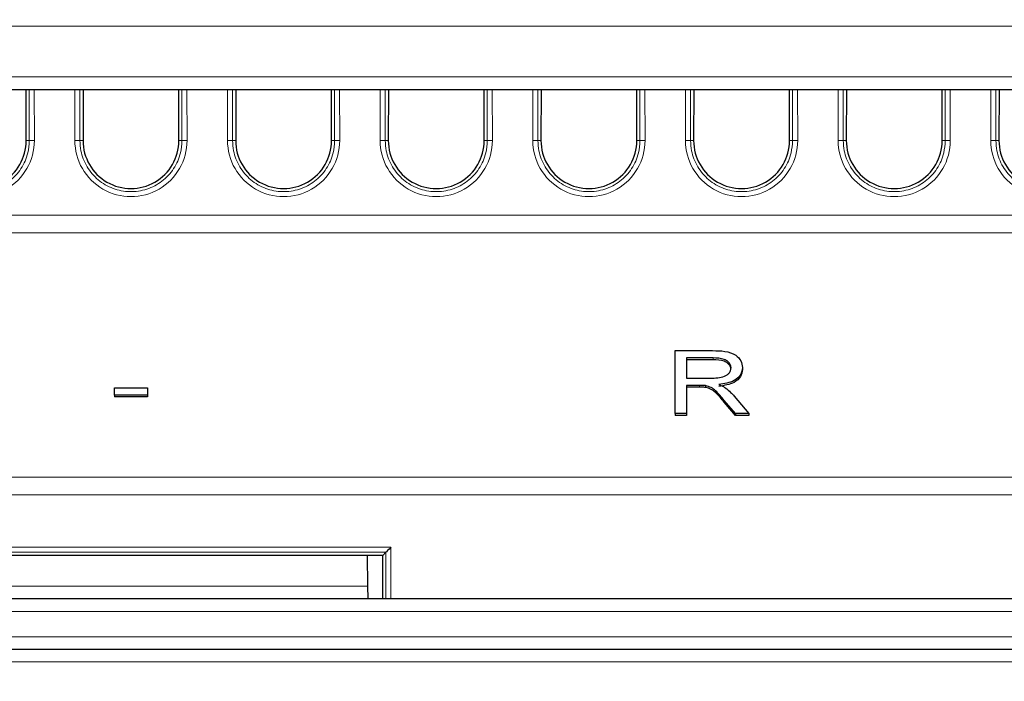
# Paper-space layout 'Blatt3' of a CAD drawing. Header units: millimetres. Extents: x 5 to 418, y 2 to 292.
# Tile 12 of 30: x 229 to 255, y 191 to 208. Entities that reach past the tile are written whole.
import ezdxf

# ---------------------------------------------------------------- set-up
doc = ezdxf.new("R2010")
doc.units = ezdxf.units.MM
doc.layers.add('SLD-0', color=7, linetype='Continuous')
doc.styles.add('SLDTEXTSTYLE0', font='TXT', dxfattribs={"width": 0.605})
doc.dimstyles.new('SLDDIMSTYLE4', dxfattribs={"dimtxt": 3.5, "dimasz": 3.302, "dimexe": 0, "dimexo": 0.0625, "dimgap": 0.875, "dimtad": 1, "dimlfac": 1.5, "dimrnd": 1e-09, "dimzin": 12, "dimdsep": 46, "dimtxsty": 'SLDTEXTSTYLE0', "dimsah": 1, "dimcen": 0.09, "dimadec": 0, "dimazin": 3, "dimtfac": 1, "dimtofl": 0, "dimtmove": 0, "dimatfit": 3, "dimfxl": 1, "dimfrac": 2, "dimtolj": 1, "dimtzin": 12, "dimarcsym": 0})

# ---------------------------------------------------------------- blocks, each defined once
blk = doc.blocks.new('_D_16')
at = {"layer": 'SLD-0', "color": 7}
for p, q in [((149.259, 135.56), (149.259, 267.42)), ((315.259, 135.56), (315.259, 267.42)), ((149.259, 266.42), (315.259, 266.42))]:
    blk.add_line(p, q, dxfattribs=at)
for points in [[(149.259, 266.42), (152.561, 265.912), (152.561, 266.928)], [(315.259, 266.42), (311.957, 266.928), (311.957, 265.912)]]:
    blk.add_solid(points, dxfattribs=at)
at = {"layer": 'SLD-0', "color": 7, "insert": (228.248, 270.931), "char_height": 3.5, "attachment_point": 1, "style": 'SLDTEXTSTYLE0'}
blk.add_mtext('249', dxfattribs=at)

psp = doc.layouts.new('Blatt3')

# ---------------------------------------------------------------- linework, layer by layer
at = {"color": 7, "linetype": 'Continuous', "lineweight": 18}
for p, q in [((292.9992, 207.8935), (171.5182, 207.8935)), ((171.7256, 206.5602), (292.7917, 206.5602)), ((229.5953, 204.8935), (229.594, 206.2268)), ((229.7272, 206.2268), (229.7284, 204.8958)), ((230.7889, 204.8958), (230.7902, 206.2268)), ((230.9233, 206.2268), (230.9221, 204.8935)), ((233.5953, 204.8935), (233.594, 206.2268)), ((233.7272, 206.2268), (233.7284, 204.8958)), ((234.7889, 204.8958), (234.7902, 206.2268)), ((234.9233, 206.2268), (234.9221, 204.8935)), ((237.5953, 204.8935), (237.594, 206.2268)), ((237.7272, 206.2268), (237.7284, 204.8958)), ((238.7889, 204.8958), (238.7902, 206.2268)), ((238.9233, 206.2268), (238.9221, 204.8935)), ((241.5953, 204.8935), (241.594, 206.2268)), ((241.7272, 206.2268), (241.7284, 204.8958)), ((242.7889, 204.8958), (242.7902, 206.2268)), ((242.9233, 206.2268), (242.9221, 204.8935)), ((245.5953, 204.8935), (245.594, 206.2268)), ((245.7272, 206.2268), (245.7284, 204.8958)), ((246.7889, 204.8958), (246.7902, 206.2268)), ((246.9233, 206.2268), (246.9221, 204.8935)), ((249.5953, 204.8935), (249.594, 206.2268)), ((249.7272, 206.2268), (249.7284, 204.8958)), ((250.7889, 204.8958), (250.7902, 206.2268)), ((250.9233, 206.2268), (250.9221, 204.8935)), ((253.5953, 204.8935), (253.594, 206.2268)), ((253.7272, 206.2268), (253.7284, 204.8958)), ((254.7889, 204.8958), (254.7902, 206.2268)), ((254.9233, 206.2268), (254.9221, 204.8935)), ((229.5145, 204.8935), (229.5953, 204.8935)), ((231.0028, 204.8935), (230.9221, 204.8935)), ((233.5145, 204.8935), (233.5953, 204.8935)), ((235.0028, 204.8935), (234.9221, 204.8935)), ((237.5145, 204.8935), (237.5953, 204.8935)), ((239.0028, 204.8935), (238.9221, 204.8935)), ((241.5145, 204.8935), (241.5953, 204.8935)), ((243.0028, 204.8935), (242.9221, 204.8935)), ((245.5145, 204.8935), (245.5953, 204.8935)), ((247.0028, 204.8935), (246.9221, 204.8935)), ((249.5145, 204.8935), (249.5953, 204.8935)), ((251.0028, 204.8935), (250.9221, 204.8935)), ((253.5145, 204.8935), (253.5953, 204.8935)), ((255.0028, 204.8935), (254.9221, 204.8935)), ((169.089, 202.9354), (295.4284, 202.9354)), ((295.4364, 202.4757), (169.081, 202.4757)), ((247.5121, 199.199), (247.5121, 199.1519)), ((247.1536, 198.4798), (247.1536, 198.4327)), ((247.8056, 198.0879), (247.8056, 198.0407)), ((168.9692, 196.0715), (295.5482, 196.0715)), ((295.5562, 195.6117), (168.9612, 195.6117)), ((225.4459, 194.242), (239.0715, 194.242)), ((238.9383, 194.1065), (225.579, 194.1065)), ((238.9396, 192.8935), (238.9385, 194.1067)), ((239.0715, 194.242), (239.0727, 192.8935)), ((226.057, 193.221), (238.4604, 193.221)), ((295.3546, 192.5544), (169.1628, 192.5544)), ((169.1634, 191.8877), (295.354, 191.8877)), ((288.8205, 191.2327), (175.6969, 191.2327))]:
    psp.add_line(p, q, dxfattribs=at)
at = {"color": 7, "linetype": 'Continuous', "lineweight": 25}
for p, q in [((290.9642, 206.2268), (173.5531, 206.2268)), ((229.5145, 204.8935), (229.5133, 206.2268)), ((231.004, 206.2268), (231.0028, 204.8935)), ((233.5145, 204.8935), (233.5133, 206.2268)), ((235.004, 206.2268), (235.0028, 204.8935)), ((237.5145, 204.8935), (237.5133, 206.2268)), ((239.004, 206.2268), (239.0028, 204.8935)), ((241.5145, 204.8935), (241.5133, 206.2268)), ((243.004, 206.2268), (243.0028, 204.8935)), ((245.5145, 204.8935), (245.5133, 206.2268)), ((247.004, 206.2268), (247.0028, 204.8935)), ((249.5145, 204.8935), (249.5133, 206.2268)), ((251.004, 206.2268), (251.0028, 204.8935)), ((253.5145, 204.8935), (253.5133, 206.2268)), ((255.004, 206.2268), (255.0028, 204.8935)), ((246.5174, 197.7395), (246.5174, 199.3894)), ((246.5174, 199.3894), (247.4999, 199.3894)), ((247.5121, 199.199), (246.8166, 199.199)), ((246.8166, 199.199), (246.8166, 198.6702)), ((247.5121, 199.1519), (246.8166, 199.1519)), ((248.2824, 198.9445), (248.2824, 198.8974)), ((246.8166, 198.6702), (247.4415, 198.6702)), ((231.8249, 198.4164), (232.6924, 198.4164)), ((231.8249, 198.226), (231.8249, 198.4164)), ((232.6924, 198.4164), (232.6924, 198.226)), ((247.1536, 198.4798), (246.8166, 198.4798)), ((246.8166, 198.4798), (246.8166, 197.7395)), ((247.1536, 198.4327), (246.8166, 198.4327)), ((247.3158, 198.4722), (247.3158, 198.4251)), ((232.6924, 198.226), (231.8249, 198.226)), ((231.8249, 198.226), (231.8249, 198.1789)), ((232.6924, 198.1789), (231.8249, 198.1789)), ((232.6924, 198.226), (232.6924, 198.1789)), ((248.0683, 198.1949), (248.4455, 197.7395)), ((248.0964, 197.7395), (247.8056, 198.0879)), ((248.0964, 197.6924), (247.8056, 198.0407)), ((246.8166, 197.7395), (246.5174, 197.7395)), ((246.5174, 197.7395), (246.5174, 197.6924)), ((246.8166, 197.6924), (246.5174, 197.6924)), ((246.8166, 197.7395), (246.8166, 197.6924)), ((248.4455, 197.7395), (248.0964, 197.7395)), ((248.0964, 197.7395), (248.0964, 197.6924)), ((248.4455, 197.6924), (248.0964, 197.6924)), ((248.4455, 197.7395), (248.4455, 197.6924)), ((238.8578, 194.026), (225.6595, 194.026)), ((238.4463, 194.026), (238.4604, 193.221)), ((238.8578, 194.026), (238.9383, 194.1065)), ((238.8589, 192.8935), (238.8578, 194.026)), ((238.4604, 193.221), (238.4661, 192.8935)), ((169.1978, 192.8935), (295.3195, 192.8935)), ((288.8205, 191.5602), (175.6969, 191.5602))]:
    psp.add_line(p, q, dxfattribs=at)
at = {"color": 7, "linetype": 'Continuous', "lineweight": 18}
for centre, radius, start, end in [((228.2587, 204.8945), 1.4697, 179.94759, 0.05241), ((229.6994, 202.746), 2.15, 89.22651, 92.77593), ((230.818, 202.746), 2.15, 87.22407, 90.77349), ((232.2587, 204.8945), 1.4697, 179.94759, 0.05241), ((233.6994, 202.746), 2.15, 89.22651, 92.77593), ((234.818, 202.746), 2.15, 87.22407, 90.77349), ((236.2587, 204.8945), 1.4697, 179.94759, 0.05241), ((237.6994, 202.746), 2.15, 89.22651, 92.77593), ((238.818, 202.746), 2.15, 87.22407, 90.77349), ((240.2587, 204.8945), 1.4697, 179.94759, 0.05241), ((241.6994, 202.746), 2.15, 89.22651, 92.77593), ((242.818, 202.746), 2.15, 87.22407, 90.77349), ((244.2587, 204.8945), 1.4697, 179.94759, 0.05241), ((245.6994, 202.746), 2.15, 89.22651, 92.77593), ((246.818, 202.746), 2.15, 87.22407, 90.77349), ((248.2587, 204.8945), 1.4697, 179.94759, 0.05241), ((249.6994, 202.746), 2.15, 89.22651, 92.77593), ((250.818, 202.746), 2.15, 87.22407, 90.77349), ((252.2587, 204.8945), 1.4697, 179.94759, 0.05241), ((253.6994, 202.746), 2.15, 89.22651, 92.77593), ((254.818, 202.746), 2.15, 87.22407, 90.77349), ((256.2587, 204.8945), 1.4697, 179.94759, 0.05241)]:
    psp.add_arc(centre, radius, start, end, dxfattribs=at)
at = {"color": 7, "linetype": 'Continuous', "lineweight": 25}
for centre in [(228.2587, 204.8924), (232.2587, 204.8924), (236.2587, 204.8924), (240.2587, 204.8924), (244.2587, 204.8924), (248.2587, 204.8924), (252.2587, 204.8924), (256.2587, 204.8924)]:
    psp.add_arc(centre, 1.2559, 179.94759, 0.05241, dxfattribs=at)
for centre, major_axis, ratio, start_param, end_param in [((238.938, 194.2397), (0, 0.1333), 0.0524078, 3.1939525, 3.2113978), ((239.0715, 194.2397), (0.1332, 0.1333), 0.0087269, 1.5620617, 3.0805061)]:
    psp.add_ellipse(centre, major_axis=major_axis, ratio=ratio, start_param=start_param, end_param=end_param, dxfattribs=at)
at = {"color": 7, "linetype": 'Continuous', "lineweight": 18}
for points in [[(226.9221, 204.8935), (226.9274, 204.8041), (226.9415, 204.5649), (227.0898, 204.1949), (227.3848, 203.847), (227.7805, 203.6167), (228.2296, 203.5303), (228.6818, 203.5974), (229.087, 203.8105), (229.3964, 204.1453), (229.5692, 204.5264), (229.5875, 204.7849), (229.5953, 204.8935)], [(230.9221, 204.8935), (230.9274, 204.8041), (230.9415, 204.5649), (231.0898, 204.1949), (231.3848, 203.847), (231.7805, 203.6167), (232.2296, 203.5303), (232.6818, 203.5974), (233.087, 203.8105), (233.3964, 204.1453), (233.5692, 204.5264), (233.5875, 204.7849), (233.5953, 204.8935)], [(234.9221, 204.8935), (234.9274, 204.8041), (234.9415, 204.5649), (235.0898, 204.1949), (235.3848, 203.847), (235.7805, 203.6167), (236.2296, 203.5303), (236.6818, 203.5974), (237.087, 203.8105), (237.3964, 204.1453), (237.5692, 204.5264), (237.5875, 204.7849), (237.5953, 204.8935)], [(238.9221, 204.8935), (238.9274, 204.8041), (238.9415, 204.5649), (239.0898, 204.1949), (239.3848, 203.847), (239.7805, 203.6167), (240.2296, 203.5303), (240.6818, 203.5974), (241.087, 203.8105), (241.3964, 204.1453), (241.5692, 204.5264), (241.5875, 204.7849), (241.5953, 204.8935)], [(242.9221, 204.8935), (242.9274, 204.8041), (242.9415, 204.5649), (243.0898, 204.1949), (243.3848, 203.847), (243.7805, 203.6167), (244.2296, 203.5303), (244.6818, 203.5974), (245.087, 203.8105), (245.3964, 204.1453), (245.5692, 204.5264), (245.5875, 204.7849), (245.5953, 204.8935)], [(246.9221, 204.8935), (246.9274, 204.8041), (246.9415, 204.5649), (247.0898, 204.1949), (247.3848, 203.847), (247.7805, 203.6167), (248.2296, 203.5303), (248.6818, 203.5974), (249.087, 203.8105), (249.3964, 204.1453), (249.5692, 204.5264), (249.5875, 204.7849), (249.5953, 204.8935)], [(250.9221, 204.8935), (250.9274, 204.8041), (250.9415, 204.5649), (251.0898, 204.1949), (251.3848, 203.847), (251.7805, 203.6167), (252.2296, 203.5303), (252.6818, 203.5974), (253.087, 203.8105), (253.3964, 204.1453), (253.5692, 204.5264), (253.5875, 204.7849), (253.5953, 204.8935)], [(254.9221, 204.8935), (254.9274, 204.8041), (254.9415, 204.5649), (255.0898, 204.1949), (255.3848, 203.847), (255.7805, 203.6167), (256.2296, 203.5303), (256.6818, 203.5974), (257.087, 203.8105), (257.3964, 204.1453), (257.5692, 204.5264), (257.5875, 204.7849), (257.5953, 204.8935)]]:
    psp.add_open_spline(points, degree=3, knots=[0, 0, 0, 0, 0.0640611, 0.1713647, 0.278666, 0.3859504, 0.4932157, 0.6004679, 0.707719, 0.8149812, 0.922262, 1, 1, 1, 1], dxfattribs=at)
at = {"color": 7, "linetype": 'Continuous', "lineweight": 25}
for points, knots in [([(247.4999, 199.3894), (247.6075, 199.3886), (247.8211, 199.387), (248.1085, 199.2971), (248.2569, 199.123), (248.2739, 199.0041), (248.2824, 198.9445)], [0, 0, 0, 0, 0.2816712, 0.5592017, 0.779411, 1, 1, 1, 1]), ([(247.9833, 198.9396), (247.9798, 198.9695), (247.9729, 199.0292), (247.9059, 199.1077), (247.7589, 199.1898), (247.6138, 199.1952), (247.5121, 199.199)], [0, 0, 0, 0, 0.187143, 0.3740744, 0.5609724, 1, 1, 1, 1]), ([(247.4415, 198.6702), (247.5714, 198.6723), (247.7341, 198.6748), (247.8858, 198.7558), (247.9615, 198.8283), (247.9746, 198.8951), (247.9833, 198.9396)], [0, 0, 0, 0, 0.4990317, 0.6247059, 0.7504425, 1, 1, 1, 1]), ([(247.9833, 198.8924), (247.9798, 198.9223), (247.9729, 198.982), (247.9059, 199.0606), (247.7589, 199.1426), (247.6138, 199.1481), (247.5121, 199.1519)], [0, 0, 0, 0, 0.187143, 0.3740744, 0.5609724, 1, 1, 1, 1]), ([(248.2824, 198.9445), (248.2727, 198.8801), (248.2535, 198.7515), (248.0385, 198.561), (247.8057, 198.5238), (247.6635, 198.501)], [0, 0, 0, 0, 0.2805174, 0.5605016, 1, 1, 1, 1]), ([(248.2824, 198.8974), (248.2727, 198.833), (248.2535, 198.7043), (248.0385, 198.5139), (247.8057, 198.4766), (247.6635, 198.4539)], [0, 0, 0, 0, 0.28051737, 0.56050161, 1, 1, 1, 1]), ([(247.3158, 198.4722), (247.2856, 198.475), (247.2318, 198.4799), (247.1775, 198.4799), (247.1536, 198.4798)], [0, 0, 0, 0, 0.5598527, 1, 1, 1, 1]), ([(247.3158, 198.4251), (247.2856, 198.4278), (247.2318, 198.4327), (247.1775, 198.4327), (247.1536, 198.4327)], [0, 0, 0, 0, 0.5598527, 1, 1, 1, 1]), ([(247.8056, 198.0879), (247.7338, 198.1722), (247.6339, 198.2897), (247.4714, 198.4292), (247.3676, 198.4579), (247.3158, 198.4722)], [0, 0, 0, 0, 0.5608802, 0.7807292, 1, 1, 1, 1]), ([(247.8056, 198.0407), (247.7338, 198.1251), (247.6339, 198.2426), (247.4714, 198.382), (247.3676, 198.4108), (247.3158, 198.4251)], [0, 0, 0, 0, 0.5608802, 0.7807292, 1, 1, 1, 1]), ([(247.6635, 198.501), (247.6976, 198.4874), (247.7584, 198.4632), (247.81, 198.43), (247.8327, 198.4154)], [0, 0, 0, 0, 0.5600936, 1, 1, 1, 1]), ([(247.8327, 198.4154), (247.8811, 198.3765), (247.9673, 198.3071), (248.0375, 198.2292), (248.0683, 198.1949)], [0, 0, 0, 0, 0.5598938, 1, 1, 1, 1])]:
    psp.add_open_spline(points, degree=3, knots=knots, dxfattribs=at)

# ---------------------------------------------------------------- dimensions: what is measured, and where the dimension line sits
at = {"layer": 'SLD-0', "color": 7}
dim = psp.add_linear_dim(base=(315.2587, 266.4195), p1=(149.2587, 135.5602), p2=(315.2587, 135.5602), dimstyle='SLDDIMSTYLE4', dxfattribs=at)
dim.commit()
dim.dimension.update_dxf_attribs({"geometry": '_D_16', "text_midpoint": (232.2587, 266.4195), "dimtype": 160})

doc.saveas('drawing.dxf')
